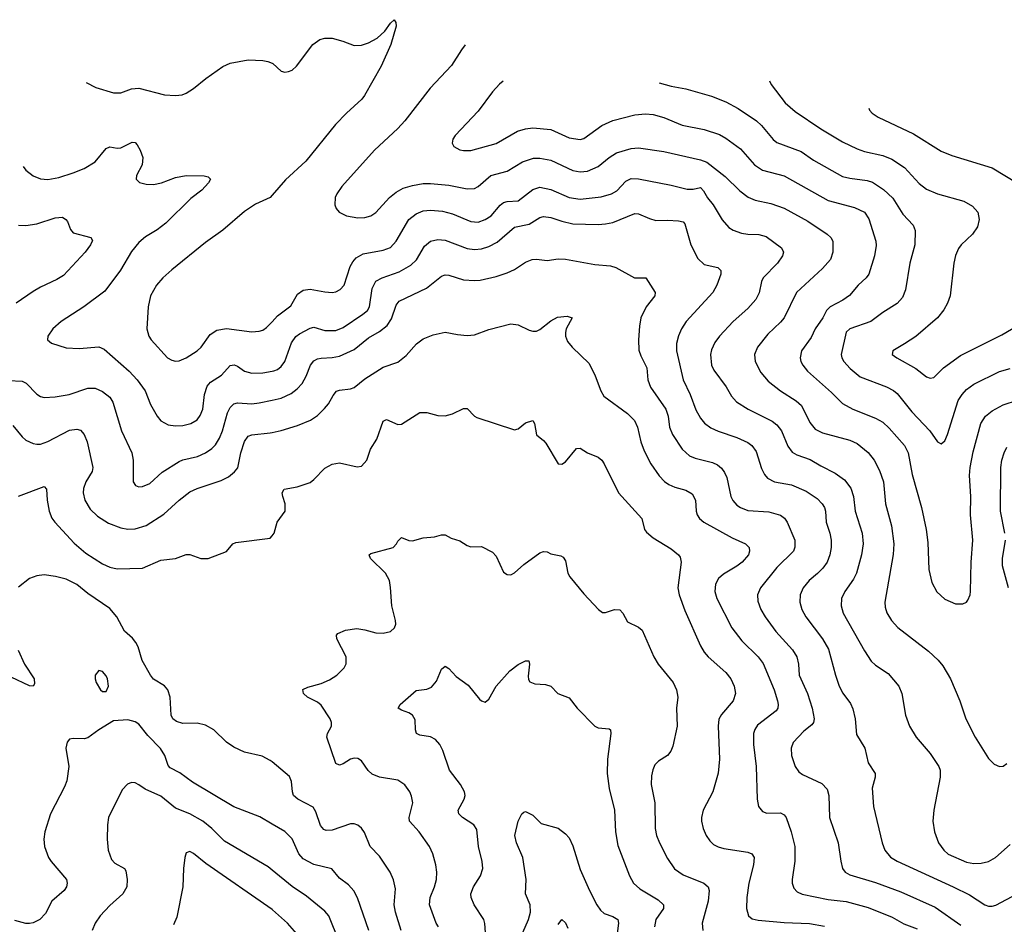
# Model space of a CAD drawing. Header units: inches. Extents: x 990586 to 1117858, y 769490 to 892071.
# Tile 60 of 248: x 1008616 to 1014017, y 872924 to 877886. Entities that reach past the tile are written whole.
import ezdxf

# ---------------------------------------------------------------- set-up
doc = ezdxf.new("R2010")
doc.units = ezdxf.units.IN
doc.header["$MEASUREMENT"] = 0
doc.layers.add('B0807', color=7, linetype='Continuous')
doc.layers.add('B0817', color=7, linetype='Continuous')

msp = doc.modelspace()

# ---------------------------------------------------------------- linework, layer by layer
at = {"layer": 'B0807', "color": 6}
for points, elevation in [([(1008981.4, 877541.4), (1009034.4, 877514.4), (1009130, 877485.1), (1009170, 877485), (1009230, 877506.1), (1009270, 877510.7), (1009410, 877473.4), (1009470, 877468.9), (1009507.1, 877472.9), (1009530, 877481.6), (1009570, 877507.5), (1009637.1, 877562.9), (1009730, 877629.4), (1009770, 877647.7), (1009870, 877665.4), (1009950, 877661.5), (1009976.6, 877656.6), (1010000, 877646.7)], 3700), ([(1008634.5, 877080.5), (1008650, 877059.9), (1008690, 877028.7), (1008730, 877012), (1008770, 877008.7), (1008830, 877020.8), (1008910, 877046.2), (1008970, 877070.1), (1009030, 877106.3), (1009090, 877178.7), (1009110, 877187.4), (1009150, 877181.1), (1009170, 877182.6), (1009233.1, 877213.1), (1009250, 877211.7), (1009259.8, 877199.8), (1009276.9, 877170), (1009291.8, 877130), (1009287, 877090), (1009257.1, 877030), (1009255.6, 877010), (1009272.9, 876992.9), (1009310, 876982.5), (1009350, 876980.8), (1009394.4, 876990), (1009470, 877020.4), (1009530, 877030.7), (1009628.5, 877028.5), (1009650, 877022.7), (1009662.7, 877010), (1009651.2, 876990), (1009614.5, 876950), (1009555.5, 876904.5), (1009417.2, 876770), (1009370, 876733.2), (1009305.8, 876694.2), (1009270, 876663.4), (1009230, 876613.6), (1009169, 876511), (1009082.8, 876397.2), (1008967.3, 876310), (1008843.4, 876230), (1008797.7, 876190), (1008770.5, 876150), (1008769.3, 876129.3), (1008790.4, 876110.4), (1008870, 876085.2), (1008942.7, 876082.7), (1009050, 876090.8), (1009078.4, 876078.4), (1009216.9, 875956.9), (1009260.8, 875910), (1009303.8, 875850), (1009334.2, 875774.2), (1009370, 875710.1), (1009390, 875685.8), (1009430, 875663.6), (1009470, 875657.1), (1009510, 875659.5), (1009555.4, 875670), (1009589.5, 875690.5), (1009606.4, 875713.6), (1009620.4, 875750), (1009630.3, 875830), (1009644.4, 875875.6), (1009662.8, 875897.2), (1009723.6, 875936.4), (1009770, 875989.2), (1009791.6, 875991.6), (1009810, 875984.6), (1009850, 875958.2), (1009890, 875947.6), (1009950, 875949.1), (1010000, 875957.6)], 3600), ([(1010000, 876922.2), (1009990, 876910.8), (1009910, 876874), (1009850, 876834.3), (1009730, 876731), (1009635.8, 876664.2), (1009450, 876513.3), (1009401.8, 876470), (1009366.7, 876430), (1009333.9, 876370), (1009320.9, 876310), (1009313.3, 876190), (1009324.2, 876150), (1009337.1, 876130), (1009426.6, 876030), (1009450, 876017.3), (1009470, 876013.2), (1009490, 876015.1), (1009530, 876030.4), (1009590, 876069), (1009611.5, 876090), (1009661, 876159), (1009697.4, 876182.6), (1009750, 876192), (1009890, 876173.3), (1009930, 876176.4), (1009950, 876182.7), (1009970, 876196.8), (1010000, 876229)], 3700), ([(1008610, 876757.8), (1008650, 876756.2), (1008710, 876765.8), (1008810, 876798.4), (1008850, 876801.7), (1008869.6, 876789.6), (1008877.9, 876777.9), (1008894, 876734), (1008910, 876716.1), (1009005.8, 876690), (1009014.4, 876674.4), (1009004.3, 876650), (1008975.3, 876610), (1008856.8, 876483.2), (1008820.3, 876459.7), (1008730, 876418), (1008690, 876394), (1008597.2, 876330)], 3500), ([(1008553.6, 875906.4), (1008630, 875903.3), (1008651.5, 875891.5), (1008710, 875831.1), (1008730, 875818.4), (1008750, 875813.1), (1008810, 875816.6), (1008888.2, 875830), (1008990, 875864.8), (1009030, 875863.7), (1009070, 875846.4), (1009110, 875814.7), (1009126.9, 875786.9), (1009174.1, 875630), (1009231.8, 875510), (1009238.5, 875470), (1009239, 875350), (1009250.5, 875330.5), (1009270, 875323.8), (1009290, 875324.7), (1009330, 875341.7), (1009397.2, 875402.8), (1009490, 875461.5), (1009510, 875470.5), (1009590.4, 875489.6), (1009635.2, 875510), (1009670, 875533.9), (1009690, 875553.5), (1009712.8, 875590), (1009729.2, 875630), (1009756.2, 875730), (1009770, 875759.2), (1009790, 875778.6), (1009810, 875783.9), (1009890, 875778.6), (1009930, 875783.3), (1010000, 875798.8)], 3500), ([(1008579, 875659), (1008630, 875597), (1008650, 875580.1), (1008690, 875560.2), (1008710, 875556.5), (1008730, 875557.9), (1008770, 875572.1), (1008890, 875634.1), (1008930, 875640.2), (1008950, 875633.8), (1008970, 875611.1), (1008986.3, 875570), (1009017.9, 875430), (1009013, 875407), (1008978.5, 875350), (1008965.2, 875314.8), (1008963.2, 875290), (1008973.2, 875250), (1009001.6, 875201.6), (1009042, 875162), (1009103.6, 875123.6), (1009170, 875098.3), (1009210, 875091.2), (1009250, 875092.3), (1009310, 875110.6), (1009407.1, 875172.9), (1009490, 875250.3), (1009550, 875295.3), (1009590, 875313.8), (1009721.8, 875358.2), (1009761.4, 875378.6), (1009794.6, 875405.4), (1009812.3, 875427.7), (1009828.1, 875510), (1009850, 875572.8), (1009870, 875600.3), (1009890, 875608), (1009990, 875618.7), (1010000, 875620.9)], 3400), ([(1008610, 875272), (1008750, 875325.9), (1008763.1, 875310), (1008766.8, 875250), (1008776.7, 875190), (1008792, 875152), (1008808.2, 875130), (1008914.8, 875014.8), (1008979.2, 874959.2), (1009070, 874900.9), (1009110, 874882.9), (1009150, 874872.6), (1009290, 874877.4), (1009390, 874921.7), (1009470, 874929.7), (1009530, 874952.6), (1009550, 874951.6), (1009610, 874929.3), (1009650.3, 874929.7), (1009750, 874968.8), (1009785.8, 875010), (1009801.9, 875018.1), (1009990, 875041.2), (1010000, 875053.8)], 3300), ([(1010000, 873814), (1009990, 873822.3), (1009946.4, 873846.4), (1009848.6, 873868.6), (1009790, 873894.5), (1009750, 873923.1), (1009680.2, 873990), (1009635.1, 874015.1), (1009590, 874026.7), (1009510, 874025.7), (1009476.2, 874036.2), (1009456.6, 874050), (1009447.5, 874070), (1009441.6, 874170), (1009428.6, 874210), (1009411, 874231), (1009350, 874268.6), (1009332.6, 874290), (1009287.5, 874370), (1009266.1, 874446.1), (1009253.9, 874470), (1009233.8, 874493.8), (1009190, 874531.5), (1009149, 874610), (1009110, 874655.3), (1008990, 874738.6), (1008930, 874786.9), (1008870, 874816.6), (1008812, 874832), (1008750, 874839.7), (1008710, 874834.9), (1008670, 874820), (1008610, 874773)], 3300), ([(1008607.3, 874427.3), (1008641.6, 874350), (1008694.5, 874270), (1008698, 874242), (1008690.4, 874229.6), (1008670, 874231.3), (1008570, 874278.6)], 3300), ([(1010000, 873473.7), (1009933, 873513), (1009790, 873567.3), (1009563, 873703), (1009494.7, 873754.7), (1009441.8, 873781.8), (1009430, 873794.1), (1009411.4, 873850), (1009388.7, 873888.7), (1009319.7, 873959.7), (1009270, 874020.8), (1009250, 874034.7), (1009210, 874045.3), (1009130, 874040.3), (1009050, 873990.9), (1008990, 873946.7), (1008970, 873941.1), (1008910, 873942.9), (1008890, 873938.3), (1008877, 873923), (1008869.6, 873890.4), (1008885.8, 873790), (1008874.6, 873710), (1008862, 873678), (1008784.5, 873530), (1008753.9, 873430), (1008747.9, 873390), (1008752.7, 873350), (1008774, 873290), (1008787.8, 873267.8), (1008871.9, 873170), (1008877.2, 873150), (1008873.2, 873130), (1008859.4, 873110), (1008792.8, 873050), (1008756.8, 872983.2), (1008726.3, 872950), (1008690, 872931.6), (1008670, 872927.3), (1008650, 872928.2), (1008590, 872944.2)], 3400), ([(1010000, 873221.3), (1009978.7, 873238.7), (1009740, 873380), (1009670, 873450), (1009619.7, 873490), (1009550, 873529.2), (1009470, 873561.3), (1009390, 873626.4), (1009304.6, 873664.6), (1009270, 873689.2), (1009250, 873698.9), (1009230, 873700.8), (1009207, 873693), (1009178.8, 873661.2), (1009103.1, 873510), (1009097.3, 873470), (1009094.9, 873390), (1009100.6, 873330), (1009120, 873280), (1009138.3, 873258.3), (1009190, 873230.1), (1009197.6, 873217.6), (1009205, 873170), (1009203.2, 873130), (1009181.3, 873090), (1009110, 873027.4), (1009058, 872970), (1009029.4, 872930.6), (1009012.8, 872890)], 3500), ([(1010000, 873005.2), (1009637.5, 873257.5), (1009570, 873312.4), (1009550, 873322.2), (1009530, 873315.7), (1009521.2, 873290), (1009514.2, 873230), (1009510.8, 873130), (1009477.8, 872962.2), (1009459.8, 872920.2)], 3600)]:
    msp.add_lwpolyline(points, dxfattribs=dict(at, elevation=elevation))
at = {"layer": 'B0807', "color": 6, "elevation": 3400}
msp.add_lwpolyline([(1009050, 874316.4), (1009030.2, 874290), (1009029.5, 874270), (1009036, 874250), (1009058.3, 874210), (1009070, 874201.2), (1009090, 874201.3), (1009102.9, 874230), (1009096.7, 874270), (1009090, 874287.2), (1009070, 874310.6)], close=True, dxfattribs=at)
at = {"layer": 'B0817', "color": 6}
for points, elevation in [([(1010000, 877646.7), (1010004.7, 877644.7), (1010050, 877603.2), (1010070, 877598), (1010090, 877600.6), (1010110, 877609.4), (1010134.8, 877630), (1010224.1, 877750), (1010263.2, 877776.8), (1010290, 877784.3), (1010330, 877784.8), (1010388.6, 877768.6), (1010450, 877743.3), (1010490, 877744.9), (1010530, 877758.2), (1010576.7, 877783.3), (1010618.3, 877821.7), (1010650, 877867.2), (1010670, 877885.5), (1010679.5, 877870), (1010680.7, 877850), (1010651.7, 877750), (1010598.7, 877630), (1010507.2, 877470), (1010492.5, 877450), (1010407.8, 877372.2), (1010348.6, 877310), (1010185.3, 877110), (1010073.7, 877006.3), (1010000, 876922.2)], 3700), ([(1011060.1, 877746.9), (1011039.7, 877720.3), (1010985.3, 877634.7), (1010866.8, 877510), (1010728.8, 877330), (1010690, 877288), (1010562.8, 877170), (1010383.1, 876970), (1010355, 876930), (1010346.6, 876910), (1010343.8, 876870), (1010352.1, 876850), (1010369.1, 876829.1), (1010409.2, 876809.2), (1010470, 876799.1), (1010510, 876800.4), (1010542.2, 876810), (1010570, 876827.1), (1010645.4, 876910), (1010680.2, 876939.8), (1010719.4, 876960.6), (1010770, 876976.7), (1010830, 876986.7), (1010870, 876987.8), (1010970, 876977.7), (1011070, 876957.6), (1011110, 876960.5), (1011130.1, 876969.9), (1011200.1, 877030), (1011290, 877054.8), (1011373.7, 877106.3), (1011433.5, 877126.5), (1011470, 877126.7), (1011530, 877115.5), (1011650, 877058.2), (1011690, 877051.6), (1011730, 877055), (1011790, 877079.7), (1011849.6, 877130.4), (1011890, 877154.6), (1011970, 877179), (1012010, 877182.7), (1012150, 877163.3), (1012350, 877116.9), (1012384.4, 877104.4), (1012485, 877025), (1012567, 876947), (1012612.4, 876912.4), (1012650, 876894.7), (1012737.2, 876877.2), (1012810, 876851.9), (1012939.9, 876779.9), (1013045.1, 876710), (1013065.9, 876690), (1013076.1, 876670), (1013075.9, 876610), (1013064.1, 876570), (1013019.9, 876520.1), (1012876.8, 876390), (1012809.6, 876250), (1012790, 876225.8), (1012720.2, 876159.8), (1012663.4, 876090), (1012647.5, 876050), (1012650.3, 876010), (1012681, 875950), (1012722.1, 875902.1), (1012789.5, 875850), (1012875.7, 875795.7), (1012903.7, 875770), (1012950, 875675.8), (1012980.2, 875640.2), (1013018.9, 875618.9), (1013170, 875579.1), (1013210, 875561), (1013270.8, 875510.8), (1013303.7, 875470), (1013332.3, 875412.3), (1013354.7, 875350), (1013365.9, 875230), (1013397.9, 875110), (1013410.6, 875010), (1013408.2, 874951.8), (1013361.7, 874690), (1013363.4, 874663.4), (1013372.8, 874632.8), (1013398.8, 874590), (1013432.3, 874552.3), (1013601.4, 874421.4), (1013653.4, 874373.4), (1013680.7, 874340.7), (1013722.5, 874270), (1013772.4, 874150), (1013806.1, 874050), (1013857.4, 873950), (1013930, 873833.8), (1013961.5, 873801.5), (1013990, 873788.4), (1014010, 873792), (1014030, 873806.5)], 3800), ([(1011267.8, 877548), (1011247.4, 877532.6), (1011210, 877490.3), (1011130, 877382.9), (1011004, 877250), (1010991.1, 877230), (1010987.8, 877207.8), (1010997.7, 877190), (1011030, 877172.1), (1011050, 877167.2), (1011090, 877168.1), (1011230, 877207), (1011346.6, 877273.4), (1011390, 877286.4), (1011430, 877292), (1011530, 877283), (1011630, 877237.8), (1011690, 877228.4), (1011710, 877233.7), (1011810, 877304.3), (1011870, 877333.2), (1011990, 877364.4), (1012048.8, 877368.8), (1012090, 877365), (1012150, 877349.3), (1012250, 877307.1), (1012370, 877284), (1012455.3, 877255.3), (1012490, 877235.2), (1012570, 877176.4), (1012646.6, 877090), (1012690, 877059.6), (1012810, 877029.5), (1013050, 876894.4), (1013195.8, 876855.8), (1013250.2, 876830.2), (1013273.4, 876793.4), (1013312.8, 876670), (1013313.6, 876646.4), (1013304.5, 876590), (1013273.2, 876490), (1013259.6, 876470), (1013216.1, 876430), (1013167.3, 876372.7), (1013132, 876348), (1013062.2, 876310), (1013042.2, 876290), (1013022.3, 876250), (1012979.8, 876190), (1012956.8, 876143.2), (1012904.9, 876070), (1012896.6, 876030), (1012901.4, 876010), (1012911.5, 875990), (1012938.1, 875958.1), (1013070, 875840.9), (1013130, 875779.7), (1013186.5, 875750), (1013310, 875699.9), (1013350, 875677.3), (1013385.9, 875645.9), (1013470, 875550), (1013489.9, 875509.9), (1013511.1, 875390), (1013562.8, 875210), (1013588.6, 875090), (1013597.2, 875017.2), (1013603.7, 874870), (1013618.8, 874798.8), (1013647.4, 874747.4), (1013690, 874707.2), (1013750, 874681.5), (1013790, 874681), (1013809, 874691), (1013817.7, 874702.3), (1013829.9, 874730), (1013832.5, 874750), (1013835.5, 874910), (1013845.3, 875030), (1013831.2, 875170), (1013833.5, 875270), (1013825.2, 875385.2), (1013829.2, 875430), (1013845.6, 875514.4), (1013888.1, 875670), (1013913.9, 875710), (1013950, 875740.7), (1014010, 875773.4), (1014090, 875797.9)], 3900), ([(1012124.5, 877539.3), (1012190, 877521.6), (1012270, 877505.8), (1012410, 877466.8), (1012490, 877434.8), (1012557.7, 877397.7), (1012657.3, 877330), (1012684.7, 877304.7), (1012748.6, 877228.6), (1012770, 877211.7), (1012902.8, 877162.8), (1012970, 877115.5), (1013130, 877025.9), (1013170, 877016), (1013264, 877004), (1013294.4, 876994.4), (1013354.9, 876954.9), (1013406.2, 876906.2), (1013459.5, 876819.5), (1013517.7, 876757.7), (1013528.2, 876730), (1013526.3, 876650), (1013499.2, 876550), (1013475.3, 876404.7), (1013457.7, 876362.3), (1013430, 876329.7), (1013350, 876279.2), (1013285.1, 876230), (1013170, 876190.3), (1013150, 876170.9), (1013122.4, 876050), (1013125.5, 876030), (1013136.9, 876010), (1013171.6, 875971.6), (1013226.1, 875926.1), (1013370, 875872.3), (1013410, 875851.5), (1013430, 875835.6), (1013510, 875735), (1013608.8, 875630), (1013650, 875570.5), (1013670, 875559.3), (1013690, 875575.4), (1013704.8, 875610), (1013763.8, 875796.2), (1013785.2, 875830), (1013810, 875856.2), (1013850, 875886.1), (1013990, 875955.8), (1014050, 875971.5)], 4000), ([(1012729.3, 877549.7), (1012738.9, 877530), (1012814.5, 877430), (1012870, 877382.1), (1013010, 877287.1), (1013130, 877216.3), (1013210, 877176.3), (1013250, 877162.3), (1013350, 877140.1), (1013400.5, 877120.5), (1013470, 877074.3), (1013550, 876986.5), (1013590, 876955.1), (1013650, 876930.5), (1013794.5, 876890), (1013842, 876862), (1013871, 876830), (1013879.7, 876790), (1013870.1, 876750), (1013843.3, 876710), (1013780.7, 876650), (1013765.9, 876630), (1013748.5, 876591.5), (1013739.5, 876550), (1013720.2, 876370), (1013706.3, 876330), (1013685.9, 876294.1), (1013650, 876249.9), (1013531.5, 876148.5), (1013470, 876106.7), (1013405.3, 876070), (1013402.1, 876050), (1013427.6, 876030), (1013531.6, 875971.6), (1013590, 875926.8), (1013610, 875918.9), (1013630, 875922.6), (1013684.4, 875975.6), (1013776.3, 876043.7), (1014003.2, 876156.8), (1014110, 876218.8)], 4100), ([(1013274.1, 877399.4), (1013277, 877390), (1013292.4, 877372.4), (1013324.7, 877350), (1013518.9, 877258.9), (1013670, 877164.1), (1013730, 877141), (1013950, 877073.5), (1014089.7, 876989.7)], 4200), ([(1010000, 876229), (1010030, 876261.1), (1010103.9, 876316.1), (1010140.5, 876379.5), (1010170, 876402.4), (1010210, 876407.9), (1010290, 876392.3), (1010330, 876389.3), (1010350, 876393.5), (1010374.1, 876405.9), (1010395, 876430), (1010429.1, 876530.9), (1010442.8, 876557.2), (1010460.9, 876579.1), (1010499.4, 876600.6), (1010610, 876620.5), (1010650, 876635.7), (1010680.6, 876670), (1010750.5, 876789.5), (1010790, 876821.4), (1010830, 876837), (1010870, 876840.8), (1010935.8, 876835.8), (1010990, 876820.7), (1011090, 876778.2), (1011130, 876775.5), (1011170, 876789.5), (1011202.3, 876810), (1011252.1, 876867.9), (1011270, 876882.5), (1011290, 876888.1), (1011350, 876892), (1011430, 876954), (1011470, 876966.6), (1011530, 876955), (1011630, 876910.4), (1011690, 876901.5), (1011805.2, 876914.8), (1011863.1, 876930), (1011892.4, 876947.6), (1011940.2, 876999.8), (1011970, 877014.2), (1012010, 877013.5), (1012190, 876978.6), (1012276.7, 876956.7), (1012310, 876956.8), (1012350, 876964.5), (1012367.2, 876947.2), (1012389.2, 876909.2), (1012420.5, 876870), (1012470, 876786.9), (1012505.7, 876745.7), (1012530.6, 876730.6), (1012575.2, 876715.2), (1012610, 876708.9), (1012670, 876707.6), (1012710, 876695.5), (1012794.9, 876634.9), (1012806.4, 876610), (1012801.2, 876590), (1012772.8, 876550), (1012693.9, 876470), (1012684.7, 876450), (1012673, 876387), (1012654.6, 876350), (1012610, 876301.7), (1012530, 876230.4), (1012455.6, 876150), (1012430, 876114.1), (1012410, 876074), (1012404.8, 876050), (1012410.5, 875990), (1012423.9, 875963.9), (1012491.7, 875871.7), (1012521, 875821), (1012548.8, 875790), (1012611.3, 875750), (1012743.4, 875683.4), (1012770, 875663.1), (1012794, 875630), (1012830, 875547.1), (1012853.3, 875513.3), (1012878.2, 875498.2), (1012952.7, 875472.7), (1013010, 875437.9), (1013090, 875399.1), (1013141.3, 875361.3), (1013175.4, 875315.4), (1013190.2, 875270), (1013198.9, 875190), (1013236.7, 875070), (1013242.6, 875010), (1013233.8, 874950), (1013206.4, 874850), (1013190, 874817.4), (1013141.9, 874750), (1013124.5, 874710), (1013122, 874670), (1013132.4, 874630), (1013250, 874423), (1013287.4, 874367.4), (1013310, 874344.4), (1013379.6, 874299.6), (1013438.5, 874230), (1013455.3, 874190), (1013475.1, 874070), (1013497.4, 874010), (1013533, 873950), (1013610, 873860.3), (1013658.5, 873790), (1013664.6, 873770), (1013666, 873730), (1013630.1, 873550.1), (1013625.5, 873490), (1013633.5, 873430), (1013656.3, 873370), (1013684.6, 873330), (1013710, 873309.2), (1013810, 873264.5), (1013850, 873257.3), (1013890, 873258.4), (1013930, 873269), (1013969.4, 873290.6), (1014050, 873362.2)], 3700), ([(1010000, 875957.6), (1010010, 875959.3), (1010030, 875967.4), (1010050, 875983.1), (1010070, 876010), (1010106.2, 876113.8), (1010130, 876147.5), (1010150, 876162.2), (1010210, 876194.1), (1010230, 876198.4), (1010290, 876181.4), (1010350, 876181.4), (1010390, 876198), (1010499, 876270), (1010522.9, 876290), (1010535, 876310), (1010549.3, 876410.7), (1010569.5, 876450.5), (1010603.4, 876470), (1010697.3, 876502.7), (1010761.7, 876538.3), (1010791.8, 876568.2), (1010836.4, 876643.6), (1010870, 876670.2), (1010910, 876679.4), (1010950, 876676.1), (1011070, 876630), (1011110, 876624.5), (1011150, 876629.3), (1011190, 876640.8), (1011235.1, 876664.9), (1011330, 876747), (1011410, 876764), (1011470, 876800.1), (1011490, 876805.4), (1011530, 876800.4), (1011590, 876779.6), (1011650, 876766.2), (1011790, 876762.6), (1011830, 876765), (1011870, 876773.6), (1011990, 876822.8), (1012010, 876821.1), (1012070, 876794.8), (1012104.9, 876784.9), (1012170, 876785.7), (1012230, 876782), (1012255.9, 876775.9), (1012265.4, 876765.4), (1012298.1, 876650), (1012335.4, 876575.4), (1012370, 876542.8), (1012445.5, 876525.5), (1012462.1, 876510), (1012462.8, 876490), (1012440.8, 876430), (1012417.7, 876390), (1012271.6, 876230), (1012246, 876190), (1012229.4, 876150.6), (1012219.3, 876110), (1012218.6, 876070), (1012255.3, 875910), (1012294, 875830), (1012325.3, 875745.3), (1012350, 875700.5), (1012372.9, 875672.9), (1012407.6, 875647.6), (1012447.8, 875627.8), (1012550, 875594.7), (1012610, 875566.5), (1012631.3, 875550), (1012656.5, 875516.5), (1012684.5, 875424.5), (1012702.4, 875390), (1012718.9, 875370), (1012756.1, 875350), (1012850, 875335), (1012930, 875298.6), (1012990, 875259.4), (1013018, 875230), (1013030.4, 875210), (1013036.9, 875190), (1013039.5, 875130), (1013059.9, 875070), (1013067.8, 875030), (1013067.1, 874990), (1013059.9, 874950), (1013044.8, 874910), (1013022.3, 874877.7), (1012993, 874847), (1012945.8, 874810), (1012914.5, 874770), (1012897.9, 874730), (1012895.6, 874690), (1012907.1, 874650), (1012928.6, 874610), (1013019, 874490), (1013052.3, 874432.3), (1013090.7, 874290.7), (1013111.7, 874230), (1013131.1, 874191.1), (1013174, 874134), (1013186.4, 874106.4), (1013198.8, 874050), (1013205.4, 873965.4), (1013251.5, 873890), (1013271, 873810), (1013308.9, 873750), (1013309.3, 873730), (1013293, 873670), (1013298.9, 873570), (1013347, 873370), (1013361.8, 873330), (1013392.5, 873292.5), (1013430.1, 873270), (1013736.4, 873130), (1013825.2, 873085.2), (1013910, 873030.5), (1013930, 873023.4), (1013950, 873022.8), (1013970, 873029.3), (1014088.3, 873091.7)], 3600), ([(1010000, 875798.8), (1010050, 875809.9), (1010104.2, 875835.8), (1010138.9, 875861.1), (1010165.1, 875890), (1010186.7, 875930), (1010210.3, 875989.7), (1010230, 876014.4), (1010250, 876025.2), (1010270, 876029.2), (1010330, 876031.9), (1010370, 876040.3), (1010450, 876077.3), (1010530, 876139.8), (1010590, 876175), (1010631.2, 876208.8), (1010655.2, 876244.8), (1010680.5, 876319.5), (1010697.5, 876342.5), (1010846.9, 876413.1), (1010930, 876478.7), (1010950, 876485.9), (1010970, 876484.6), (1011050, 876459.4), (1011110, 876454.5), (1011142.4, 876457.6), (1011230, 876477.3), (1011290, 876497), (1011330, 876514.7), (1011390, 876555.1), (1011427.7, 876570), (1011451.7, 876571.7), (1011510, 876564.7), (1011570, 876574.7), (1011610, 876571.4), (1011770, 876542.2), (1011856.1, 876536.1), (1011886.1, 876526.1), (1011988.1, 876470), (1012050, 876468.7), (1012101.8, 876390), (1012099.7, 876370), (1012051.9, 876310), (1012023.8, 876250), (1012015.3, 876204.7), (1012009.8, 876130.2), (1012012.6, 876072.6), (1012022.5, 876042.5), (1012055.4, 875975.4), (1012062, 875910), (1012075.5, 875870), (1012160.2, 875750), (1012172.4, 875710), (1012181.3, 875650), (1012196.6, 875610), (1012250, 875530.1), (1012290, 875493.6), (1012320.7, 875480.7), (1012416.1, 875456.1), (1012443, 875443), (1012465.3, 875425.3), (1012482.5, 875402.5), (1012494.7, 875374.7), (1012516.2, 875270), (1012528, 875248), (1012550, 875223.4), (1012570, 875209.2), (1012610, 875192.8), (1012725.9, 875185.9), (1012790, 875167.9), (1012812, 875152), (1012826.6, 875130), (1012867.3, 875030), (1012868.6, 874991.4), (1012859.8, 874970), (1012770, 874880.4), (1012679.8, 874770), (1012663.9, 874730), (1012664.7, 874695.3), (1012681, 874650), (1012704.7, 874610), (1012763.4, 874530), (1012855.3, 874430), (1012879.2, 874390), (1012888, 874350), (1012891.9, 874290), (1012937.6, 874190), (1012963.4, 874110), (1012973.2, 874050), (1012971, 874030), (1012962.1, 874017.9), (1012917.7, 873982.3), (1012858.8, 873921.2), (1012847.3, 873890), (1012848.9, 873850), (1012869.9, 873789.9), (1012890, 873760.6), (1012910, 873745.1), (1013015.3, 873695.3), (1013045.2, 873665.2), (1013054.9, 873630), (1013058.4, 873510), (1013105.7, 873370), (1013119.6, 873270), (1013130.1, 873230), (1013144, 873210), (1013170, 873194.7), (1013310, 873153.2), (1013450, 873101.6), (1013638.4, 873018.4), (1013779.3, 872919.3)], 3500), ([(1010000, 875620.9), (1010050, 875632.3), (1010140.6, 875659.4), (1010211, 875689), (1010250, 875715.1), (1010287.6, 875752.4), (1010310, 875779.2), (1010335.2, 875824.8), (1010352.9, 875847.1), (1010370, 875854.3), (1010430, 875860.4), (1010450, 875868.7), (1010510, 875915.6), (1010610, 875979.9), (1010690, 876007.7), (1010736.6, 876043.4), (1010792.7, 876107.3), (1010830, 876135.1), (1010883.9, 876156.1), (1010950, 876171.9), (1011018.1, 876158.1), (1011070, 876154.2), (1011110, 876156.6), (1011190, 876186.1), (1011310, 876217.8), (1011350, 876212.2), (1011410, 876183.1), (1011430, 876177.1), (1011450, 876177.2), (1011470, 876186.1), (1011530, 876234), (1011566.8, 876253.2), (1011618.9, 876258.9), (1011646, 876250), (1011614.1, 876190), (1011609.4, 876170), (1011610.4, 876150), (1011621, 876121), (1011645.8, 876090), (1011738.9, 875998.9), (1011772.7, 875932.7), (1011803.1, 875850), (1011821.1, 875821.1), (1011950, 875725.4), (1011987.7, 875687.7), (1012004.6, 875650), (1012023.5, 875570), (1012041.1, 875521.1), (1012078.5, 875450), (1012124, 875384), (1012152.3, 875352.3), (1012175.9, 875335.9), (1012210, 875321.1), (1012270, 875305.4), (1012304.3, 875284.3), (1012323.6, 875250), (1012326.7, 875190), (1012331.8, 875170), (1012345.7, 875150), (1012368.4, 875130), (1012523.4, 875043.4), (1012596.5, 875010), (1012617.4, 874990), (1012619.8, 874970), (1012613.2, 874950), (1012578.6, 874910), (1012550, 874887.8), (1012475.9, 874844.1), (1012450, 874820.1), (1012432.4, 874790), (1012428.4, 874750), (1012440.1, 874710), (1012522.7, 874550), (1012577.8, 874477.8), (1012667.3, 874390), (1012693.5, 874353.5), (1012754.8, 874210), (1012773.4, 874150), (1012777.1, 874130), (1012774.5, 874110), (1012765, 874095), (1012663.2, 874016.8), (1012647.7, 873992.3), (1012642, 873970), (1012641.9, 873910), (1012656, 873790), (1012661.1, 873610), (1012669.5, 873569.5), (1012690, 873542.9), (1012714.2, 873534.2), (1012790, 873534.4), (1012810, 873524.9), (1012819.7, 873510), (1012847.7, 873430), (1012867.1, 873350), (1012867.5, 873270), (1012853, 873170), (1012853.2, 873150), (1012861.9, 873121.9), (1012881.3, 873101.3), (1012909, 873089), (1013050, 873059.9), (1013150, 873048.7), (1013270, 873016.2), (1013402.7, 872962.7), (1013466.5, 872926.5), (1013538.4, 872898.4)], 3400), ([(1010000, 875053.8), (1010011.6, 875068.4), (1010028.2, 875130), (1010072.6, 875190), (1010073, 875230), (1010059, 875270), (1010056.6, 875290), (1010067.3, 875310), (1010137.1, 875322.9), (1010210, 875347.9), (1010230, 875362.8), (1010290, 875426.1), (1010330, 875448.2), (1010370, 875454), (1010467.6, 875432.4), (1010490, 875437.5), (1010519.6, 875470), (1010540.7, 875530), (1010574.9, 875585.1), (1010610, 875683.2), (1010628.1, 875691.9), (1010690, 875665.2), (1010710, 875667.6), (1010810, 875731.2), (1010850, 875731.3), (1010910, 875715.4), (1010950, 875712.3), (1010990, 875724.2), (1011050, 875753.5), (1011070, 875752.5), (1011110, 875711), (1011123.9, 875703.9), (1011330, 875636.1), (1011350, 875641.7), (1011390, 875674.3), (1011430, 875687.8), (1011439.9, 875670), (1011450, 875609.2), (1011490, 875577.4), (1011502.2, 875562.2), (1011570, 875449.4), (1011590, 875447.3), (1011610, 875460.7), (1011670, 875532.9), (1011690, 875534.8), (1011730.4, 875510.4), (1011790, 875486.5), (1011809.1, 875470), (1011822.1, 875450), (1011900.3, 875290), (1012028.2, 875150), (1012042.7, 875090), (1012053.9, 875073.9), (1012090, 875043.1), (1012190, 874983.6), (1012230.6, 874950), (1012238.3, 874938.3), (1012245.3, 874910), (1012226.8, 874770), (1012234.1, 874730), (1012264.6, 874644.6), (1012350.6, 874450.6), (1012370, 874416), (1012392.2, 874390), (1012490, 874305.5), (1012517.5, 874270), (1012535.4, 874230), (1012541.6, 874190), (1012530.3, 874150), (1012465.7, 874074.3), (1012451.7, 874048.3), (1012447.1, 874010), (1012454.9, 873830), (1012447.1, 873752.9), (1012417.5, 873650), (1012365, 873550), (1012355.6, 873510), (1012355.7, 873490), (1012364.6, 873450), (1012381.6, 873410), (1012401.2, 873381.2), (1012422.3, 873362.3), (1012447.8, 873347.8), (1012478.6, 873338.6), (1012610, 873318.9), (1012632.1, 873310), (1012645.1, 873290), (1012642.1, 873250), (1012615.3, 873150), (1012604.2, 873070), (1012602.7, 873010), (1012613.6, 872970), (1012633.5, 872953.5), (1012666, 872946), (1012810, 872933), (1012948.2, 872928.2), (1013030, 872914.3)], 3300), ([(1014019.9, 875070), (1013996.3, 875190), (1013997.9, 875430), (1014003.4, 875470), (1014015.5, 875510), (1014030, 875539.9)], 3800), ([(1010912.7, 872910), (1010899.6, 872930), (1010864.7, 873030), (1010867.9, 873070), (1010892, 873130), (1010902.5, 873170), (1010904.2, 873210), (1010899.4, 873250), (1010882.8, 873310), (1010864.4, 873350), (1010807.9, 873430), (1010753.5, 873490), (1010751.7, 873510), (1010772, 873590), (1010765.8, 873625.8), (1010756.3, 873650), (1010728.5, 873688.5), (1010690, 873715), (1010590, 873731.5), (1010550, 873746.9), (1010527.9, 873767.9), (1010490, 873819.9), (1010470, 873833.8), (1010450, 873835.4), (1010430, 873829.9), (1010390, 873803.7), (1010370, 873796), (1010350, 873805.3), (1010299.9, 873950), (1010304.2, 873970), (1010325.9, 874010), (1010326.4, 874030), (1010318.4, 874050), (1010270, 874125.7), (1010250, 874142), (1010195.4, 874170), (1010173.1, 874190), (1010168.9, 874211.1), (1010196.3, 874223.7), (1010270, 874244.6), (1010315.5, 874264.5), (1010355.7, 874290), (1010396.2, 874330), (1010406.9, 874353.1), (1010406.9, 874390), (1010355, 874490), (1010353.9, 874510), (1010361.7, 874518.3), (1010403.6, 874536.4), (1010465.6, 874545.6), (1010510, 874539.4), (1010570, 874522.2), (1010610, 874520.6), (1010649.9, 874530.1), (1010671.8, 874550), (1010678.9, 874570), (1010677.8, 874590), (1010656.7, 874670), (1010650.7, 874770.7), (1010643.8, 874810), (1010621.7, 874850), (1010540.6, 874930), (1010532.8, 874950), (1010542.5, 874957.5), (1010663.9, 874990), (1010683.2, 875010), (1010690, 875025.8), (1010710, 875044.9), (1010750, 875029.4), (1010770, 875027.2), (1010830, 875043.2), (1010891.7, 875048.3), (1010930, 875060.7), (1010950, 875059.1), (1010982.2, 875042.2), (1011030, 875027.6), (1011070, 875001.2), (1011090, 874993.9), (1011150, 874995.6), (1011210, 874964.3), (1011230, 874942.2), (1011270, 874855), (1011290, 874841.6), (1011310, 874841.4), (1011330, 874852.3), (1011382, 874898), (1011470, 874960.5), (1011490, 874969.1), (1011510, 874967.4), (1011530, 874956.6), (1011584.7, 874944.7), (1011597.2, 874937.2), (1011610, 874917.6), (1011622.5, 874850), (1011633.5, 874830), (1011710, 874736), (1011790.1, 874650.1), (1011813.6, 874633.6), (1011830, 874633.9), (1011878.4, 874650), (1011907.8, 874647.8), (1011924.1, 874630), (1011950, 874583), (1012010, 874554.4), (1012030, 874537.7), (1012094.3, 874390), (1012119.1, 874350), (1012200.4, 874250), (1012219.7, 874210), (1012225.5, 874170), (1012218.1, 874110), (1012221.6, 874010), (1012198.7, 873901.3), (1012187.4, 873872.6), (1012170.3, 873849.7), (1012120.9, 873819.1), (1012100.8, 873799.2), (1012088.2, 873771.8), (1012081.4, 873738.6), (1012080.7, 873690), (1012099.5, 873590), (1012102.4, 873450), (1012109.8, 873410), (1012124.8, 873370), (1012170, 873284.1), (1012208.7, 873228.7), (1012254.6, 873194.6), (1012368.6, 873148.6), (1012392, 873130), (1012397.2, 873110), (1012392.4, 873050), (1012360.3, 872930), (1012363.4, 872890)], 3200), ([(1014040.6, 874770), (1014007.7, 874890), (1014008, 874930), (1014023.3, 875030)], 3800), ([(1011173.9, 872830), (1011167.8, 872927.8), (1011162.4, 872950), (1011108.8, 873030), (1011093, 873070), (1011090.8, 873090), (1011106, 873130), (1011144.5, 873190), (1011156, 873230), (1011152.4, 873267.6), (1011133, 873350), (1011123.2, 873443.2), (1011106.8, 873470), (1011044.7, 873510), (1011024.2, 873530), (1011022, 873550), (1011054.6, 873610), (1011059.1, 873630), (1011055.7, 873650), (1011034, 873690), (1010974, 873770), (1010937.6, 873877.6), (1010921.3, 873910), (1010896.7, 873936.7), (1010870, 873952.4), (1010810, 873960.3), (1010792.2, 873970), (1010786.5, 873990), (1010785.6, 874045.6), (1010770.8, 874070), (1010750, 874084.2), (1010710, 874097.8), (1010691.6, 874110), (1010703.2, 874130), (1010790, 874206.8), (1010850, 874212.7), (1010875.4, 874224.6), (1010903.1, 874256.9), (1010930, 874322.6), (1010950, 874339.3), (1010970, 874326.4), (1011010, 874282.3), (1011075.2, 874235.2), (1011138.7, 874158.7), (1011150, 874149), (1011170, 874142.9), (1011190, 874158.7), (1011229.1, 874230), (1011305.3, 874314.7), (1011350, 874349), (1011390, 874368.7), (1011408.5, 874368.5), (1011412.1, 874350), (1011405.4, 874285.4), (1011407.3, 874267.3), (1011414.5, 874254.5), (1011442.3, 874242.3), (1011499.8, 874239.8), (1011530, 874230.2), (1011567.8, 874190), (1011630, 874165), (1011674.3, 874110), (1011770.1, 874010.1), (1011790, 874001.8), (1011850, 873995.8), (1011857.2, 873990), (1011858.7, 873970), (1011841.1, 873830), (1011837.9, 873750), (1011849.2, 873669.2), (1011879.3, 873550), (1011884.3, 873430), (1011896.4, 873356.4), (1011960.6, 873190), (1011983.4, 873150), (1012017.5, 873117.5), (1012117.7, 873057.7), (1012147.8, 873030), (1012147, 873010), (1012105.1, 872950), (1012098.5, 872910)], 3100), ([(1010709.2, 872890), (1010677.8, 872990), (1010670.7, 873030.7), (1010678, 873118), (1010666.8, 873166.8), (1010648.9, 873208.9), (1010590, 873298.1), (1010538.7, 873350), (1010507.6, 873427.6), (1010490, 873451.7), (1010470, 873467.7), (1010450, 873474.6), (1010430, 873474.4), (1010330, 873440), (1010297.9, 873437.9), (1010283.6, 873443.6), (1010265.8, 873465.8), (1010241.3, 873541.3), (1010226, 873566), (1010141.3, 873610), (1010118.5, 873630), (1010111.6, 873650), (1010107.7, 873707.7), (1010095.3, 873735.3), (1010000, 873814)], 3300), ([(1011362.6, 872850), (1011407.5, 872950), (1011417.3, 872990), (1011415.6, 873030), (1011390.3, 873090), (1011394.4, 873170), (1011376.4, 873290), (1011341.1, 873370), (1011332.9, 873410), (1011350, 873489.5), (1011370, 873530.2), (1011381.7, 873538.3), (1011390, 873542.7), (1011430, 873521.7), (1011476.2, 873476.2), (1011570, 873450.9), (1011610, 873420.1), (1011630, 873398.1), (1011650, 873353.5), (1011690, 873225), (1011740.8, 873110), (1011782, 873030), (1011801.3, 873001.3), (1011822.1, 872982.1), (1011870, 872966), (1011896.3, 872950), (1011901.4, 872930), (1011893.6, 872873.6)], 3000), ([(1010530.3, 872890), (1010468.5, 873068.5), (1010448, 873108), (1010420.3, 873140.3), (1010370, 873177.3), (1010328.1, 873228.1), (1010230, 873252), (1010170, 873283.6), (1010147.9, 873310), (1010110, 873393.3), (1010070, 873432.8), (1010000, 873473.7)], 3400), ([(1010369.2, 872830), (1010310.9, 872970.9), (1010290, 872995.5), (1010190, 873077.9), (1010110, 873130.8), (1010000, 873221.3)], 3500), ([(1010000, 872008.7), (1010067.6, 872052.4), (1010173, 872107), (1010210, 872118.6), (1010270, 872125.2), (1010410, 872115.7), (1010430, 872119.9), (1010442.7, 872130), (1010440.9, 872150), (1010394.3, 872234.3), (1010367.1, 872307.1), (1010347.4, 872410), (1010320.7, 872510), (1010312.2, 872612.2), (1010235.8, 872735.8), (1010161.4, 872841.4), (1010084.5, 872930), (1010003.1, 873003.1), (1010000, 873005.2)], 3600), ([(1011570, 872922.5), (1011590, 872950.1), (1011610, 872932.4), (1011622.7, 872902.7)], 2900)]:
    msp.add_lwpolyline(points, dxfattribs=dict(at, elevation=elevation))

doc.saveas('drawing.dxf')
